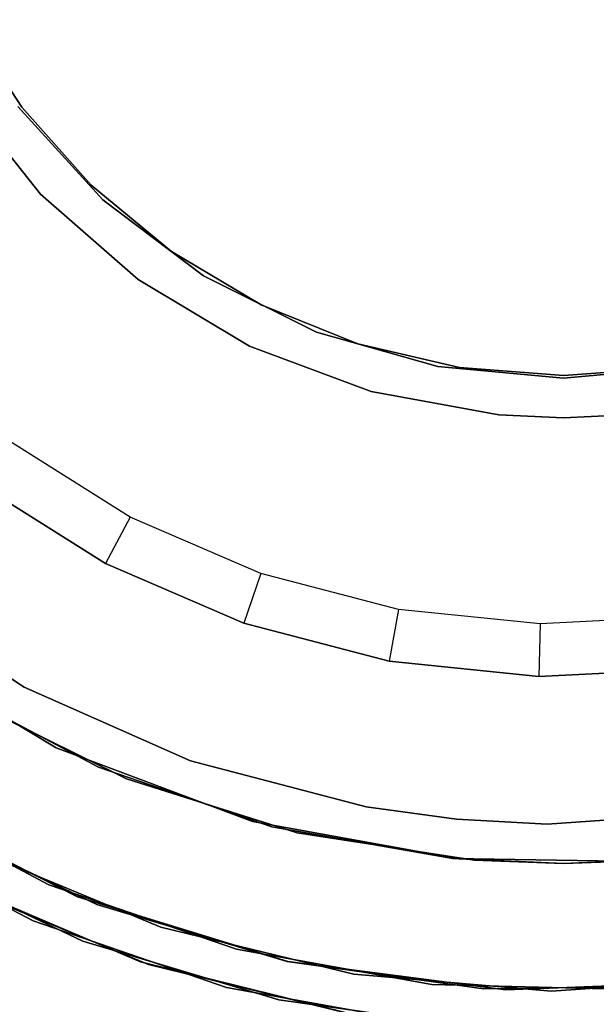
# Model space of a CAD drawing. Extents: x -129 to 129, y -127 to 130.
# Tile 159 of 188: x -21 to 1, y -49 to -11. Entities that reach past the tile are written whole.
import ezdxf

# ---------------------------------------------------------------- set-up
doc = ezdxf.new("R2010")
doc.units = 0
doc.header["$LTSCALE"] = 25.4
doc.layers.get('0').update_dxf_attribs({"linetype": 'CONTINUOUS'})

# ---------------------------------------------------------------- blocks, each defined once
blk = doc.blocks.new('NOME_B_PM2_STL')
at = {"color": 0}
for p, q in [((107.435, -12.373, 1651.862), (109.591, -15.701, 1651.862)), ((109.591, -15.701, 1650.862), (107.435, -12.373, 1650.862)), ((107.435, -12.373, 1651.862), (109.591, -15.701, 1651.862)), ((109.591, -15.701, 1650.862), (107.435, -12.373, 1650.862)), ((107.238, -15.15, 1724.862), (110.312, -19.004, 1724.862)), ((110.312, -19.004, 1648.862), (107.238, -15.15, 1648.862)), ((107.238, -15.15, 1724.862), (110.312, -19.004, 1724.862)), ((110.312, -19.004, 1648.862), (107.238, -15.15, 1648.862)), ((112.673, -19.214, 1648.862), (109.44, -15.668, 1648.862)), ((109.44, -15.668, 1654.862), (112.673, -19.214, 1654.862)), ((112.673, -19.214, 1648.862), (109.44, -15.668, 1648.862)), ((109.44, -15.668, 1654.862), (112.673, -19.214, 1654.862)), ((109.591, -15.701, 1651.862), (112.229, -18.662, 1651.862)), ((112.229, -18.662, 1650.862), (109.591, -15.701, 1650.862)), ((109.591, -15.701, 1651.862), (112.229, -18.662, 1651.862)), ((109.591, -15.701, 1651.862), (109.591, -15.701, 1650.862)), ((112.229, -18.662, 1650.862), (109.591, -15.701, 1650.862)), ((109.591, -15.701, 1651.862), (109.591, -15.701, 1650.862)), ((112.229, -18.662, 1651.862), (115.288, -21.184, 1651.862)), ((115.288, -21.184, 1650.862), (112.229, -18.662, 1650.862)), ((112.229, -18.662, 1651.862), (115.288, -21.184, 1651.862)), ((112.229, -18.662, 1651.862), (112.229, -18.662, 1650.862)), ((115.288, -21.184, 1650.862), (112.229, -18.662, 1650.862)), ((112.229, -18.662, 1651.862), (112.229, -18.662, 1650.862)), ((110.312, -19.004, 1724.862), (114.025, -22.248, 1724.862)), ((114.025, -22.248, 1648.862), (110.312, -19.004, 1648.862)), ((110.312, -19.004, 1724.862), (114.025, -22.248, 1724.862)), ((110.312, -19.004, 1724.862), (110.312, -19.004, 1648.862)), ((114.025, -22.248, 1648.862), (110.312, -19.004, 1648.862)), ((110.312, -19.004, 1724.862), (110.312, -19.004, 1648.862)), ((116.501, -22.106, 1648.862), (112.673, -19.214, 1648.862)), ((112.673, -19.214, 1648.862), (112.673, -19.214, 1654.862)), ((112.673, -19.214, 1654.862), (116.501, -22.106, 1654.862)), ((112.673, -19.214, 1648.862), (112.673, -19.214, 1654.862)), ((116.501, -22.106, 1648.862), (112.673, -19.214, 1648.862)), ((112.673, -19.214, 1654.862), (116.501, -22.106, 1654.862)), ((115.288, -21.184, 1651.862), (118.696, -23.211, 1651.862)), ((118.696, -23.211, 1650.862), (115.288, -21.184, 1650.862)), ((115.288, -21.184, 1651.862), (118.696, -23.211, 1651.862)), ((115.288, -21.184, 1651.862), (115.288, -21.184, 1650.862)), ((118.696, -23.211, 1650.862), (115.288, -21.184, 1650.862)), ((115.288, -21.184, 1651.862), (115.288, -21.184, 1650.862)), ((114.025, -22.248, 1724.862), (118.257, -24.777, 1724.862)), ((118.257, -24.777, 1648.862), (114.025, -22.248, 1648.862)), ((114.025, -22.248, 1724.862), (118.257, -24.777, 1724.862)), ((114.025, -22.248, 1724.862), (114.025, -22.248, 1648.862)), ((118.257, -24.777, 1648.862), (114.025, -22.248, 1648.862)), ((114.025, -22.248, 1724.862), (114.025, -22.248, 1648.862)), ((120.796, -24.244, 1648.862), (116.501, -22.106, 1648.862)), ((116.501, -22.106, 1648.862), (116.501, -22.106, 1654.862)), ((116.501, -22.106, 1654.862), (120.796, -24.244, 1654.862)), ((116.501, -22.106, 1648.862), (116.501, -22.106, 1654.862)), ((120.796, -24.244, 1648.862), (116.501, -22.106, 1648.862)), ((116.501, -22.106, 1654.862), (120.796, -24.244, 1654.862)), ((118.696, -23.211, 1651.862), (122.374, -24.693, 1651.862)), ((122.374, -24.693, 1650.862), (118.696, -23.211, 1650.862)), ((118.696, -23.211, 1651.862), (122.374, -24.693, 1651.862)), ((118.696, -23.211, 1651.862), (118.696, -23.211, 1650.862)), ((122.374, -24.693, 1650.862), (118.696, -23.211, 1650.862)), ((118.696, -23.211, 1651.862), (118.696, -23.211, 1650.862)), ((125.411, -25.557, 1648.862), (120.796, -24.244, 1648.862)), ((120.796, -24.244, 1648.862), (120.796, -24.244, 1654.862)), ((120.796, -24.244, 1654.862), (125.411, -25.557, 1654.862)), ((120.796, -24.244, 1648.862), (120.796, -24.244, 1654.862)), ((125.411, -25.557, 1648.862), (120.796, -24.244, 1648.862)), ((120.796, -24.244, 1654.862), (125.411, -25.557, 1654.862)), ((122.374, -24.693, 1651.862), (126.235, -25.596, 1651.862)), ((126.235, -25.596, 1650.862), (122.374, -24.693, 1650.862)), ((122.374, -24.693, 1651.862), (126.235, -25.596, 1651.862)), ((122.374, -24.693, 1651.862), (122.374, -24.693, 1650.862)), ((126.235, -25.596, 1650.862), (122.374, -24.693, 1650.862)), ((122.374, -24.693, 1651.862), (122.374, -24.693, 1650.862)), ((118.257, -24.777, 1724.862), (122.873, -26.509, 1724.862)), ((122.873, -26.509, 1648.862), (118.257, -24.777, 1648.862)), ((118.257, -24.777, 1724.862), (122.873, -26.509, 1724.862)), ((118.257, -24.777, 1724.862), (118.257, -24.777, 1648.862)), ((122.873, -26.509, 1648.862), (118.257, -24.777, 1648.862)), ((118.257, -24.777, 1724.862), (118.257, -24.777, 1648.862)), ((130.189, -26, 1648.862), (125.411, -25.557, 1648.862)), ((125.411, -25.557, 1648.862), (125.411, -25.557, 1654.862)), ((125.411, -25.557, 1654.862), (130.189, -26, 1654.862)), ((125.411, -25.557, 1648.862), (125.411, -25.557, 1654.862)), ((130.189, -26, 1648.862), (125.411, -25.557, 1648.862)), ((125.411, -25.557, 1654.862), (130.189, -26, 1654.862)), ((126.235, -25.596, 1651.862), (130.189, -25.9, 1651.862)), ((130.189, -25.9, 1650.862), (126.235, -25.596, 1650.862)), ((130.189, -25.9, 1650.862), (126.235, -25.596, 1650.862)), ((126.235, -25.596, 1651.862), (130.189, -25.9, 1651.862)), ((126.235, -25.596, 1651.862), (126.235, -25.596, 1650.862)), ((126.235, -25.596, 1651.862), (126.235, -25.596, 1650.862)), ((134.966, -25.557, 1648.862), (130.189, -26, 1648.862)), ((130.189, -26, 1654.862), (134.966, -25.557, 1654.862)), ((134.966, -25.557, 1648.862), (130.189, -26, 1648.862)), ((130.189, -26, 1654.862), (134.966, -25.557, 1654.862)), ((130.189, -25.9, 1651.862), (134.142, -25.596, 1651.862)), ((134.142, -25.596, 1650.862), (130.189, -25.9, 1650.862)), ((130.189, -25.9, 1651.862), (134.142, -25.596, 1651.862)), ((134.142, -25.596, 1650.862), (130.189, -25.9, 1650.862)), ((130.189, -25.9, 1651.862), (130.189, -25.9, 1650.862)), ((130.189, -25.9, 1651.862), (130.189, -25.9, 1650.862)), ((130.189, -26, 1648.862), (130.189, -26, 1654.862)), ((130.189, -26, 1648.862), (130.189, -26, 1654.862)), ((122.873, -26.509, 1724.862), (127.724, -27.389, 1724.862)), ((127.724, -27.389, 1648.862), (122.873, -26.509, 1648.862)), ((122.873, -26.509, 1724.862), (127.724, -27.389, 1724.862)), ((122.873, -26.509, 1724.862), (122.873, -26.509, 1648.862)), ((127.724, -27.389, 1648.862), (122.873, -26.509, 1648.862)), ((122.873, -26.509, 1724.862), (122.873, -26.509, 1648.862)), ((127.724, -27.389, 1724.862), (130.189, -27.5, 1724.862)), ((130.189, -27.5, 1648.862), (127.724, -27.389, 1648.862)), ((127.724, -27.389, 1724.862), (130.189, -27.5, 1724.862)), ((127.724, -27.389, 1724.862), (127.724, -27.389, 1648.862)), ((130.189, -27.5, 1648.862), (127.724, -27.389, 1648.862)), ((127.724, -27.389, 1724.862), (127.724, -27.389, 1648.862)), ((130.189, -27.5, 1724.862), (132.654, -27.389, 1724.862)), ((132.654, -27.389, 1648.862), (130.189, -27.5, 1648.862)), ((132.654, -27.389, 1648.862), (130.189, -27.5, 1648.862)), ((130.189, -27.5, 1724.862), (132.654, -27.389, 1724.862)), ((130.189, -27.5, 1724.862), (130.189, -27.5, 1648.862)), ((130.189, -27.5, 1724.862), (130.189, -27.5, 1648.862)), ((113.713, -31.276, 18.573), (109.132, -28.394, 18.573)), ((113.713, -31.276, 18.573), (109.132, -28.394, 18.573)), ((107.941, -30.001, 20.573), (112.781, -33.045, 20.573)), ((112.781, -33.045, 35.573), (107.941, -30.001, 35.573)), ((112.781, -33.045, 35.573), (107.941, -30.001, 35.573)), ((107.941, -30.001, 20.573), (112.781, -33.045, 20.573)), ((113.713, -31.276, 18.573), (112.781, -33.045, 20.573)), ((113.713, -31.276, 18.573), (112.781, -33.045, 20.573)), ((118.68, -33.424, 18.573), (113.713, -31.276, 18.573)), ((118.68, -33.424, 18.573), (113.713, -31.276, 18.573)), ((112.781, -33.045, 20.573), (112.781, -33.045, 35.573)), ((112.781, -33.045, 20.573), (118.029, -35.315, 20.573)), ((118.029, -35.315, 35.573), (112.781, -33.045, 35.573)), ((112.781, -33.045, 20.573), (112.781, -33.045, 35.573)), ((118.029, -35.315, 35.573), (112.781, -33.045, 35.573)), ((112.781, -33.045, 20.573), (118.029, -35.315, 20.573)), ((118.68, -33.424, 18.573), (118.029, -35.315, 20.573)), ((118.68, -33.424, 18.573), (118.029, -35.315, 20.573)), ((123.917, -34.789, 18.573), (118.68, -33.424, 18.573)), ((123.917, -34.789, 18.573), (118.68, -33.424, 18.573)), ((109.683, -37.739, 67.95), (103.894, -33.96, 67.95)), ((103.894, -33.96, 17.95), (109.683, -37.739, 17.95)), ((103.894, -33.96, 17.95), (109.683, -37.739, 17.95)), ((109.683, -37.739, 67.95), (103.894, -33.96, 67.95)), ((123.917, -34.789, 18.573), (123.563, -36.758, 20.573)), ((123.917, -34.789, 18.573), (123.563, -36.758, 20.573)), ((129.302, -35.339, 18.573), (123.917, -34.789, 18.573)), ((129.302, -35.339, 18.573), (123.917, -34.789, 18.573)), ((134.706, -35.06, 18.573), (129.302, -35.339, 18.573)), ((134.706, -35.06, 18.573), (129.302, -35.339, 18.573)), ((118.029, -35.315, 20.573), (118.029, -35.315, 35.573)), ((118.029, -35.315, 20.573), (123.563, -36.758, 20.573)), ((123.563, -36.758, 35.573), (118.029, -35.315, 35.573)), ((118.029, -35.315, 20.573), (118.029, -35.315, 35.573)), ((123.563, -36.758, 35.573), (118.029, -35.315, 35.573)), ((118.029, -35.315, 20.573), (123.563, -36.758, 20.573)), ((129.302, -35.339, 18.573), (129.251, -37.338, 20.573)), ((129.302, -35.339, 18.573), (129.251, -37.338, 20.573)), ((110.903, -40.048, 18.95), (104.062, -35.961, 18.95)), ((104.062, -35.961, 17.95), (110.903, -40.048, 17.95)), ((104.062, -35.961, 17.95), (110.903, -40.048, 17.95)), ((110.903, -40.048, 18.95), (104.062, -35.961, 18.95)), ((123.563, -36.758, 20.573), (123.563, -36.758, 35.573)), ((123.563, -36.758, 20.573), (129.251, -37.338, 20.573)), ((129.251, -37.338, 35.573), (123.563, -36.758, 35.573)), ((123.563, -36.758, 20.573), (123.563, -36.758, 35.573)), ((129.251, -37.338, 35.573), (123.563, -36.758, 35.573)), ((123.563, -36.758, 20.573), (129.251, -37.338, 20.573)), ((129.251, -37.338, 20.573), (134.962, -37.044, 20.573)), ((134.962, -37.044, 35.573), (129.251, -37.338, 35.573)), ((134.962, -37.044, 35.573), (129.251, -37.338, 35.573)), ((129.251, -37.338, 20.573), (134.962, -37.044, 20.573)), ((129.251, -37.338, 20.573), (129.251, -37.338, 35.573)), ((129.251, -37.338, 20.573), (129.251, -37.338, 35.573)), ((106.344, -37.513, 67.95), (112.506, -40.781, 67.95)), ((112.506, -40.781, 17.95), (106.344, -37.513, 17.95)), ((106.344, -37.513, 67.95), (112.506, -40.781, 67.95)), ((112.506, -40.781, 17.95), (106.344, -37.513, 17.95)), ((116.002, -40.539, 67.95), (109.683, -37.739, 67.95)), ((109.683, -37.739, 17.95), (116.002, -40.539, 17.95)), ((109.683, -37.739, 17.95), (116.002, -40.539, 17.95)), ((109.683, -37.739, 17.95), (109.683, -37.739, 67.95)), ((116.002, -40.539, 67.95), (109.683, -37.739, 67.95)), ((109.683, -37.739, 17.95), (109.683, -37.739, 67.95)), ((107.474, -38.208, 68.95), (113.572, -41.227, 68.95)), ((113.572, -41.227, 67.95), (107.474, -38.208, 67.95)), ((107.474, -38.208, 68.95), (113.572, -41.227, 68.95)), ((113.572, -41.227, 67.95), (107.474, -38.208, 67.95)), ((118.363, -42.848, 18.95), (110.903, -40.048, 18.95)), ((110.903, -40.048, 17.95), (118.363, -42.848, 17.95)), ((110.903, -40.048, 17.95), (118.363, -42.848, 17.95)), ((110.903, -40.048, 17.95), (110.903, -40.048, 18.95)), ((118.363, -42.848, 18.95), (110.903, -40.048, 18.95)), ((110.903, -40.048, 17.95), (110.903, -40.048, 18.95)), ((112.506, -40.781, 67.95), (119.103, -43.046, 67.95)), ((119.103, -43.046, 17.95), (112.506, -40.781, 17.95)), ((112.506, -40.781, 67.95), (119.103, -43.046, 67.95)), ((112.506, -40.781, 67.95), (112.506, -40.781, 17.95)), ((119.103, -43.046, 17.95), (112.506, -40.781, 17.95)), ((112.506, -40.781, 67.95), (112.506, -40.781, 17.95)), ((122.688, -42.29, 67.95), (116.002, -40.539, 67.95)), ((116.002, -40.539, 17.95), (122.688, -42.29, 17.95)), ((116.002, -40.539, 17.95), (122.688, -42.29, 17.95)), ((116.002, -40.539, 17.95), (116.002, -40.539, 67.95)), ((122.688, -42.29, 67.95), (116.002, -40.539, 67.95)), ((116.002, -40.539, 17.95), (116.002, -40.539, 67.95)), ((113.572, -41.227, 68.95), (120.061, -43.281, 68.95)), ((120.061, -43.281, 67.95), (113.572, -41.227, 67.95)), ((113.572, -41.227, 68.95), (120.061, -43.281, 68.95)), ((113.572, -41.227, 68.95), (113.572, -41.227, 67.95)), ((120.061, -43.281, 67.95), (113.572, -41.227, 67.95)), ((113.572, -41.227, 68.95), (113.572, -41.227, 67.95)), ((110.621, -45.25, 540.578), (103.943, -41.733, 540.578)), ((103.943, -41.733, 525.578), (110.621, -45.25, 525.578)), ((103.943, -41.733, 525.578), (110.621, -45.25, 525.578)), ((110.621, -45.25, 540.578), (103.943, -41.733, 540.578)), ((104.259, -41.93, 19.078), (111.718, -45.709, 19.078)), ((111.718, -45.709, 20.078), (104.259, -41.93, 20.078)), ((111.718, -45.709, 20.078), (104.259, -41.93, 20.078)), ((104.259, -41.93, 19.078), (111.718, -45.709, 19.078)), ((126.116, -42.756, 67.95), (122.688, -42.29, 67.95)), ((122.688, -42.29, 17.95), (126.116, -42.756, 17.95)), ((122.688, -42.29, 17.95), (126.116, -42.756, 17.95)), ((122.688, -42.29, 17.95), (122.688, -42.29, 67.95)), ((126.116, -42.756, 67.95), (122.688, -42.29, 67.95)), ((122.688, -42.29, 17.95), (122.688, -42.29, 67.95)), ((136.466, -42.489, 67.95), (129.569, -42.946, 67.95)), ((129.569, -42.946, 17.95), (136.466, -42.489, 17.95)), ((136.466, -42.489, 17.95), (129.569, -42.946, 67.95)), ((129.569, -42.946, 17.95), (136.466, -42.489, 17.95)), ((103.144, -43.003, 540.578), (110.025, -46.627, 540.578)), ((110.025, -46.627, 525.578), (103.144, -43.003, 525.578)), ((103.144, -43.003, 540.578), (110.025, -46.627, 540.578)), ((110.025, -46.627, 525.578), (103.144, -43.003, 525.578)), ((112.453, -45.999, 26.578), (105.639, -42.753, 26.578)), ((105.639, -42.753, 20.078), (112.453, -45.999, 20.078)), ((105.639, -42.753, 20.078), (112.453, -45.999, 20.078)), ((112.453, -45.999, 26.578), (105.639, -42.753, 26.578)), ((126.204, -44.271, 18.95), (118.363, -42.848, 18.95)), ((118.363, -42.848, 17.95), (126.204, -44.271, 17.95)), ((118.363, -42.848, 17.95), (126.204, -44.271, 17.95)), ((118.363, -42.848, 17.95), (118.363, -42.848, 18.95)), ((126.204, -44.271, 18.95), (118.363, -42.848, 18.95)), ((118.363, -42.848, 17.95), (118.363, -42.848, 18.95)), ((129.569, -42.946, 67.95), (126.116, -42.756, 67.95)), ((126.116, -42.756, 17.95), (129.569, -42.946, 17.95)), ((126.116, -42.756, 17.95), (129.569, -42.946, 17.95)), ((126.116, -42.756, 17.95), (126.116, -42.756, 67.95)), ((129.569, -42.946, 67.95), (126.116, -42.756, 67.95)), ((126.116, -42.756, 17.95), (126.116, -42.756, 67.95)), ((129.569, -42.946, 17.95), (129.569, -42.946, 67.95)), ((129.569, -42.946, 17.95), (129.569, -42.946, 67.95)), ((119.103, -43.046, 67.95), (125.973, -44.25, 67.95)), ((125.973, -44.25, 17.95), (119.103, -43.046, 17.95)), ((119.103, -43.046, 67.95), (125.973, -44.25, 67.95)), ((119.103, -43.046, 67.95), (119.103, -43.046, 17.95)), ((125.973, -44.25, 17.95), (119.103, -43.046, 17.95)), ((119.103, -43.046, 67.95), (119.103, -43.046, 17.95)), ((120.061, -43.281, 68.95), (126.786, -44.32, 68.95)), ((126.786, -44.32, 67.95), (120.061, -43.281, 67.95)), ((120.061, -43.281, 68.95), (126.786, -44.32, 68.95)), ((120.061, -43.281, 68.95), (120.061, -43.281, 67.95)), ((126.786, -44.32, 67.95), (120.061, -43.281, 67.95)), ((120.061, -43.281, 68.95), (120.061, -43.281, 67.95)), ((104.892, -44.053, 26.578), (111.913, -47.399, 26.578)), ((111.913, -47.399, 20.078), (104.892, -44.053, 20.078)), ((104.892, -44.053, 26.578), (111.913, -47.399, 26.578)), ((111.913, -47.399, 20.078), (104.892, -44.053, 20.078)), ((114.879, -46.862, 343.578), (107.904, -43.976, 343.578)), ((107.904, -43.976, 328.578), (114.879, -46.862, 328.578)), ((107.904, -43.976, 328.578), (114.879, -46.862, 328.578)), ((114.879, -46.862, 343.578), (107.904, -43.976, 343.578)), ((125.973, -44.25, 67.95), (132.948, -44.364, 67.95)), ((132.948, -44.364, 17.95), (125.973, -44.25, 17.95)), ((125.973, -44.25, 67.95), (132.948, -44.364, 67.95)), ((125.973, -44.25, 67.95), (125.973, -44.25, 17.95)), ((132.948, -44.364, 17.95), (125.973, -44.25, 17.95)), ((125.973, -44.25, 67.95), (125.973, -44.25, 17.95)), ((130.189, -44.45, 18.95), (126.204, -44.271, 18.95)), ((126.204, -44.271, 17.95), (130.189, -44.45, 17.95)), ((126.204, -44.271, 17.95), (130.189, -44.45, 17.95)), ((126.204, -44.271, 17.95), (126.204, -44.271, 18.95)), ((130.189, -44.45, 18.95), (126.204, -44.271, 18.95)), ((126.204, -44.271, 17.95), (126.204, -44.271, 18.95)), ((126.786, -44.32, 68.95), (130.189, -44.45, 68.95)), ((130.189, -44.45, 67.95), (126.786, -44.32, 67.95)), ((126.786, -44.32, 68.95), (130.189, -44.45, 68.95)), ((126.786, -44.32, 68.95), (126.786, -44.32, 67.95)), ((130.189, -44.45, 67.95), (126.786, -44.32, 67.95)), ((126.786, -44.32, 68.95), (126.786, -44.32, 67.95)), ((134.173, -44.271, 18.95), (130.189, -44.45, 18.95)), ((130.189, -44.45, 17.95), (134.173, -44.271, 17.95)), ((130.189, -44.45, 17.95), (134.173, -44.271, 17.95)), ((134.173, -44.271, 18.95), (130.189, -44.45, 18.95)), ((130.189, -44.45, 68.95), (133.591, -44.32, 68.95)), ((133.591, -44.32, 67.95), (130.189, -44.45, 67.95)), ((133.591, -44.32, 67.95), (130.189, -44.45, 67.95)), ((130.189, -44.45, 68.95), (133.591, -44.32, 68.95)), ((130.189, -44.45, 68.95), (130.189, -44.45, 67.95)), ((130.189, -44.45, 68.95), (130.189, -44.45, 67.95)), ((130.189, -44.45, 17.95), (130.189, -44.45, 18.95)), ((130.189, -44.45, 17.95), (130.189, -44.45, 18.95)), ((106.581, -44.981, 335.078), (114.102, -48.186, 335.078)), ((114.102, -48.186, 337.078), (106.581, -44.981, 337.078)), ((114.102, -48.186, 337.078), (106.581, -44.981, 337.078)), ((106.581, -44.981, 335.078), (114.102, -48.186, 335.078)), ((106.581, -44.981, 532.078), (114.102, -48.186, 532.078)), ((114.102, -48.186, 534.078), (106.581, -44.981, 534.078)), ((114.102, -48.186, 534.078), (106.581, -44.981, 534.078)), ((106.581, -44.981, 532.078), (114.102, -48.186, 532.078)), ((117.757, -47.707, 540.578), (110.621, -45.25, 540.578)), ((110.621, -45.25, 525.578), (117.757, -47.707, 525.578)), ((110.621, -45.25, 525.578), (117.757, -47.707, 525.578)), ((110.621, -45.25, 525.578), (110.621, -45.25, 540.578)), ((117.757, -47.707, 540.578), (110.621, -45.25, 540.578)), ((110.621, -45.25, 525.578), (110.621, -45.25, 540.578)), ((107.226, -45.314, 343.578), (114.413, -48.288, 343.578)), ((114.413, -48.288, 328.578), (107.226, -45.314, 328.578)), ((107.226, -45.314, 343.578), (114.413, -48.288, 343.578)), ((114.413, -48.288, 328.578), (107.226, -45.314, 328.578)), ((111.718, -45.709, 19.078), (119.708, -48.173, 19.078)), ((119.708, -48.173, 20.078), (111.718, -45.709, 20.078)), ((111.718, -45.709, 20.078), (111.718, -45.709, 19.078)), ((111.718, -45.709, 20.078), (111.718, -45.709, 19.078)), ((119.708, -48.173, 20.078), (111.718, -45.709, 20.078)), ((111.718, -45.709, 19.078), (119.708, -48.173, 19.078)), ((119.682, -48.167, 26.578), (112.453, -45.999, 26.578)), ((112.453, -45.999, 20.078), (119.682, -48.167, 20.078)), ((112.453, -45.999, 20.078), (119.682, -48.167, 20.078)), ((112.453, -45.999, 20.078), (112.453, -45.999, 26.578)), ((119.682, -48.167, 26.578), (112.453, -45.999, 26.578)), ((112.453, -45.999, 20.078), (112.453, -45.999, 26.578)), ((110.025, -46.627, 540.578), (117.379, -49.158, 540.578)), ((117.379, -49.158, 525.578), (110.025, -46.627, 525.578)), ((110.025, -46.627, 540.578), (117.379, -49.158, 540.578)), ((110.025, -46.627, 540.578), (110.025, -46.627, 525.578)), ((117.379, -49.158, 525.578), (110.025, -46.627, 525.578)), ((110.025, -46.627, 540.578), (110.025, -46.627, 525.578)), ((122.211, -48.65, 343.578), (114.879, -46.862, 343.578)), ((114.879, -46.862, 328.578), (122.211, -48.65, 328.578)), ((114.879, -46.862, 328.578), (122.211, -48.65, 328.578)), ((114.879, -46.862, 328.578), (114.879, -46.862, 343.578)), ((122.211, -48.65, 343.578), (114.879, -46.862, 343.578)), ((114.879, -46.862, 328.578), (114.879, -46.862, 343.578)), ((111.913, -47.399, 26.578), (119.362, -49.633, 26.578)), ((119.362, -49.633, 20.078), (111.913, -47.399, 20.078)), ((111.913, -47.399, 26.578), (119.362, -49.633, 26.578)), ((111.913, -47.399, 26.578), (111.913, -47.399, 20.078)), ((119.362, -49.633, 20.078), (111.913, -47.399, 20.078)), ((111.913, -47.399, 26.578), (111.913, -47.399, 20.078)), ((125.185, -49.045, 540.578), (117.757, -47.707, 540.578)), ((117.757, -47.707, 525.578), (125.185, -49.045, 525.578)), ((117.757, -47.707, 525.578), (125.185, -49.045, 525.578)), ((117.757, -47.707, 525.578), (117.757, -47.707, 540.578)), ((125.185, -49.045, 540.578), (117.757, -47.707, 540.578)), ((117.757, -47.707, 525.578), (117.757, -47.707, 540.578)), ((114.102, -48.186, 335.078), (122.04, -50.142, 335.078)), ((122.04, -50.142, 337.078), (114.102, -48.186, 337.078)), ((114.102, -48.186, 337.078), (114.102, -48.186, 335.078)), ((114.102, -48.186, 337.078), (114.102, -48.186, 335.078)), ((122.04, -50.142, 337.078), (114.102, -48.186, 337.078)), ((114.102, -48.186, 335.078), (122.04, -50.142, 335.078)), ((114.102, -48.186, 532.078), (122.04, -50.142, 532.078)), ((122.04, -50.142, 534.078), (114.102, -48.186, 534.078)), ((114.102, -48.186, 534.078), (114.102, -48.186, 532.078)), ((114.102, -48.186, 534.078), (114.102, -48.186, 532.078)), ((122.04, -50.142, 534.078), (114.102, -48.186, 534.078)), ((114.102, -48.186, 532.078), (122.04, -50.142, 532.078)), ((127.158, -49.207, 26.578), (119.682, -48.167, 26.578)), ((119.682, -48.167, 20.078), (127.158, -49.207, 20.078)), ((119.682, -48.167, 20.078), (127.158, -49.207, 20.078)), ((119.682, -48.167, 20.078), (119.682, -48.167, 26.578)), ((127.158, -49.207, 26.578), (119.682, -48.167, 26.578)), ((119.682, -48.167, 20.078), (119.682, -48.167, 26.578)), ((119.708, -48.173, 19.078), (128, -49.251, 19.078)), ((128, -49.251, 20.078), (119.708, -48.173, 20.078)), ((119.708, -48.173, 20.078), (119.708, -48.173, 19.078)), ((119.708, -48.173, 20.078), (119.708, -48.173, 19.078)), ((128, -49.251, 20.078), (119.708, -48.173, 20.078)), ((119.708, -48.173, 19.078), (128, -49.251, 19.078)), ((114.413, -48.288, 343.578), (121.969, -50.131, 343.578)), ((121.969, -50.131, 328.578), (114.413, -48.288, 328.578)), ((114.413, -48.288, 343.578), (121.969, -50.131, 343.578)), ((114.413, -48.288, 343.578), (114.413, -48.288, 328.578)), ((121.969, -50.131, 328.578), (114.413, -48.288, 328.578)), ((114.413, -48.288, 343.578), (114.413, -48.288, 328.578)), ((129.731, -49.298, 343.578), (122.211, -48.65, 343.578)), ((122.211, -48.65, 328.578), (129.731, -49.298, 328.578)), ((122.211, -48.65, 328.578), (129.731, -49.298, 328.578)), ((122.211, -48.65, 328.578), (122.211, -48.65, 343.578)), ((129.731, -49.298, 343.578), (122.211, -48.65, 343.578)), ((122.211, -48.65, 328.578), (122.211, -48.65, 343.578)), ((128, -49.251, 19.078), (136.355, -48.913, 19.078)), ((136.355, -48.913, 20.078), (128, -49.251, 20.078)), ((136.355, -48.913, 20.078), (128, -49.251, 20.078)), ((128, -49.251, 19.078), (136.355, -48.913, 19.078)), ((137.262, -48.79, 343.578), (129.731, -49.298, 343.578)), ((129.731, -49.298, 328.578), (137.262, -48.79, 328.578)), ((129.731, -49.298, 328.578), (137.262, -48.79, 328.578)), ((137.262, -48.79, 343.578), (129.731, -49.298, 343.578)), ((117.379, -49.158, 540.578), (125.033, -50.538, 540.578)), ((125.033, -50.538, 525.578), (117.379, -49.158, 525.578)), ((117.379, -49.158, 540.578), (125.033, -50.538, 540.578)), ((117.379, -49.158, 540.578), (117.379, -49.158, 525.578)), ((125.033, -50.538, 525.578), (117.379, -49.158, 525.578)), ((117.379, -49.158, 540.578), (117.379, -49.158, 525.578)), ((132.731, -49.234, 540.578), (125.185, -49.045, 540.578)), ((125.185, -49.045, 525.578), (132.731, -49.234, 525.578)), ((125.185, -49.045, 525.578), (132.731, -49.234, 525.578)), ((125.185, -49.045, 525.578), (125.185, -49.045, 540.578)), ((132.731, -49.234, 540.578), (125.185, -49.045, 540.578)), ((125.185, -49.045, 525.578), (125.185, -49.045, 540.578)), ((134.705, -49.093, 26.578), (127.158, -49.207, 26.578)), ((127.158, -49.207, 20.078), (134.705, -49.093, 20.078)), ((127.158, -49.207, 20.078), (134.705, -49.093, 20.078)), ((134.705, -49.093, 26.578), (127.158, -49.207, 26.578)), ((127.158, -49.207, 20.078), (127.158, -49.207, 26.578)), ((127.158, -49.207, 20.078), (127.158, -49.207, 26.578)), ((128, -49.251, 20.078), (128, -49.251, 19.078)), ((128, -49.251, 20.078), (128, -49.251, 19.078)), ((129.731, -49.298, 328.578), (129.731, -49.298, 343.578)), ((129.731, -49.298, 328.578), (129.731, -49.298, 343.578)), ((119.362, -49.633, 26.578), (127.066, -50.704, 26.578)), ((127.066, -50.704, 20.078), (119.362, -49.633, 20.078)), ((119.362, -49.633, 26.578), (127.066, -50.704, 26.578)), ((119.362, -49.633, 26.578), (119.362, -49.633, 20.078)), ((127.066, -50.704, 20.078), (119.362, -49.633, 20.078)), ((119.362, -49.633, 26.578), (119.362, -49.633, 20.078))]:
    blk.add_line(p, q, dxfattribs=at)

msp = doc.modelspace()

# ---------------------------------------------------------------- block references
at = {"color": 253}
msp.add_blockref('NOME_B_PM2_STL', (-130.189, 1.234, -1724.862), dxfattribs=at)

doc.saveas('drawing.dxf')
